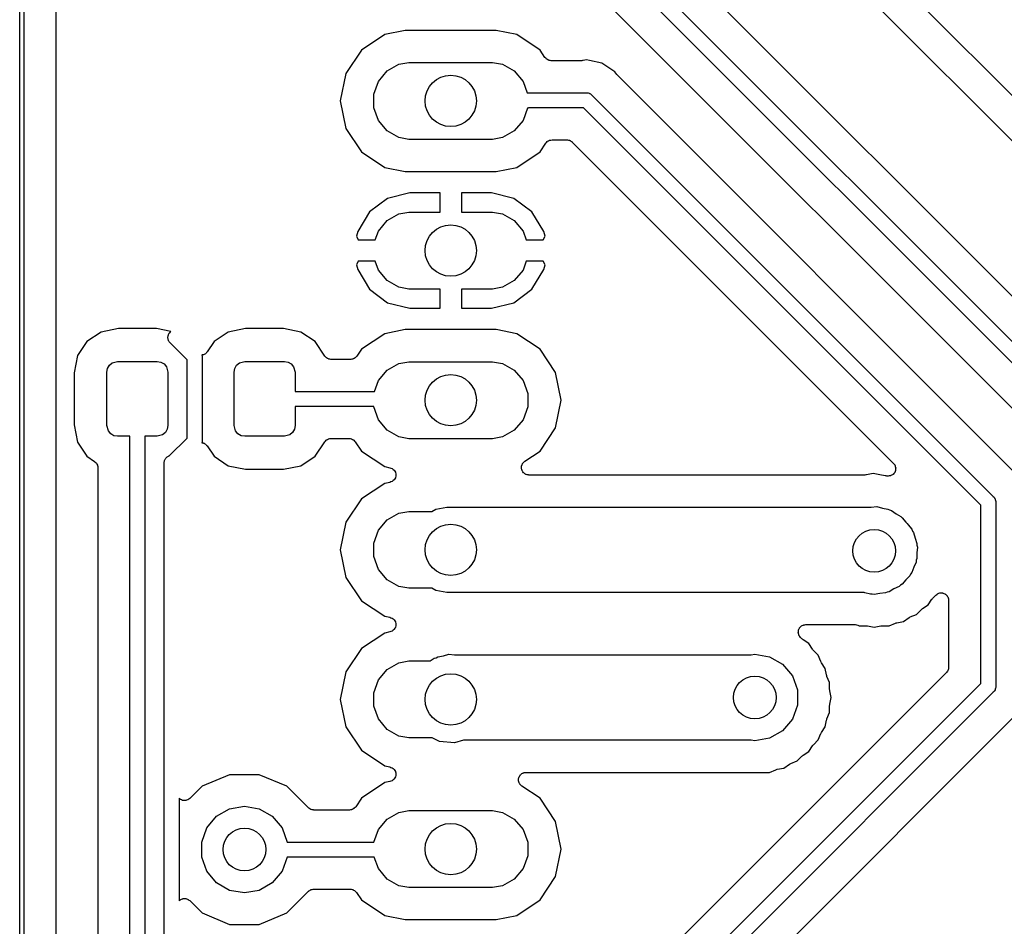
# Model space of a CAD drawing. Extents: x 81 to 161, y -172 to -32.
# Tile 12 of 20: x 81 to 105, y -72 to -50. Entities that reach past the tile are written whole.
import ezdxf

# ---------------------------------------------------------------- set-up
doc = ezdxf.new("R2010")
doc.units = 0
doc.header["$MEASUREMENT"] = 0
doc.layers.add('BLACK', color=7, linetype='CONTINUOUS')

msp = doc.modelspace()

# ---------------------------------------------------------------- linework, layer by layer
at = {"layer": 'BLACK', "linetype": 'CONTINUOUS'}
for p, q in [((81.484, -170.813), (81.484, -33.2762)), ((81.584, -33.2947), (81.584, -170.794)), ((82.334, -170.411), (82.334, -33.6779)), ((110.613, -58.0017), (98.1718, -45.561)), ((110.823, -64.4615), (92.4735, -46.112)), ((92.9685, -46.112), (111.116, -64.2599)), ((109.105, -61.188), (94.1393, -46.2222)), ((97.735, -46.1848), (109.989, -58.4385)), ((93.9641, -48.6633), (110.022, -64.7209)), ((90.0232, -50.6577), (89.4774, -51.0224)), ((90.5045, -50.562), (90.0232, -50.6577)), ((92.6295, -50.562), (90.5045, -50.562)), ((93.1108, -50.6577), (92.6295, -50.562)), ((93.6566, -51.0224), (93.1108, -50.6577)), ((89.4774, -51.0224), (89.1127, -51.5682)), ((93.7714, -51.1942), (93.6566, -51.0224)), ((90.0796, -51.5119), (90.3544, -51.3532)), ((90.3544, -51.3532), (90.5883, -51.312)), ((90.5883, -51.312), (92.5457, -51.312)), ((92.5457, -51.312), (92.7796, -51.3532)), ((92.7796, -51.3532), (93.0544, -51.5119)), ((93.7885, -51.2121), (93.7714, -51.1942)), ((93.8044, -51.2311), (93.7885, -51.2121)), ((93.8094, -51.234), (93.8044, -51.2311)), ((93.8134, -51.2381), (93.8094, -51.234)), ((93.8356, -51.2491), (93.8134, -51.2381)), ((93.857, -51.2614), (93.8356, -51.2491)), ((93.8627, -51.2625), (93.857, -51.2614)), ((93.8679, -51.265), (93.8627, -51.2625)), ((93.8925, -51.2677), (93.8679, -51.265)), ((93.9169, -51.272), (93.8925, -51.2677)), ((94.6337, -51.272), (93.9169, -51.272)), ((94.6506, -51.269), (94.6337, -51.272)), ((94.6678, -51.2686), (94.6506, -51.269)), ((94.742, -51.2539), (94.6678, -51.2686)), ((94.8162, -51.2686), (94.742, -51.2539)), ((95.1029, -51.3257), (94.8162, -51.2686)), ((95.4089, -51.5301), (95.1029, -51.3257)), ((89.1127, -51.5682), (88.9847, -52.212)), ((89.8756, -51.7551), (90.0796, -51.5119)), ((93.0544, -51.5119), (93.2584, -51.7551)), ((95.4509, -51.593), (95.4089, -51.5301)), ((95.4628, -51.6054), (95.4509, -51.593)), ((89.767, -52.0533), (89.8756, -51.7551)), ((93.2584, -51.7551), (93.3556, -52.022)), ((95.4727, -51.6195), (95.4628, -51.6054)), ((104.717, -60.8643), (95.4727, -51.6195)), ((89.767, -52.3707), (89.767, -52.0533)), ((93.3556, -52.022), (94.7344, -52.022)), ((94.7344, -52.022), (94.7575, -52.02)), ((94.7575, -52.02), (94.7799, -52.026)), ((94.7799, -52.026), (94.8028, -52.03)), ((94.8028, -52.03), (94.8096, -52.0339)), ((94.8096, -52.0339), (94.8171, -52.036)), ((94.8171, -52.036), (94.8361, -52.0493)), ((94.8361, -52.0493), (94.8562, -52.0609)), ((88.9847, -52.212), (89.1127, -52.8558)), ((94.8562, -52.0609), (94.8711, -52.0787)), ((94.8711, -52.0787), (104.258, -61.4659)), ((89.8756, -52.6689), (89.767, -52.3707)), ((93.3628, -52.3823), (93.2584, -52.6689)), ((93.3818, -52.379), (93.3628, -52.3823)), ((93.3885, -52.3751), (93.3818, -52.379)), ((93.3961, -52.373), (93.3885, -52.3751)), ((93.3976, -52.372), (93.3961, -52.373)), ((94.6695, -52.372), (93.3976, -52.372)), ((103.965, -61.6675), (94.6695, -52.372)), ((90.0796, -52.9121), (89.8756, -52.6689)), ((93.2584, -52.6689), (93.0544, -52.9121)), ((89.1127, -52.8558), (89.4774, -53.4016)), ((90.3544, -53.0708), (90.0796, -52.9121)), ((93.0544, -52.9121), (92.7796, -53.0708)), ((90.5883, -53.112), (90.3544, -53.0708)), ((92.5457, -53.112), (90.5883, -53.112)), ((92.7796, -53.0708), (92.5457, -53.112)), ((93.6566, -53.4016), (93.7914, -53.1998)), ((93.7914, -53.1998), (93.8085, -53.1819)), ((93.8085, -53.1819), (93.8244, -53.1629)), ((93.8244, -53.1629), (93.8295, -53.16)), ((93.8295, -53.16), (93.8335, -53.1559)), ((93.8335, -53.1559), (93.8556, -53.1449)), ((93.8556, -53.1449), (93.8771, -53.1326)), ((93.8771, -53.1326), (93.8828, -53.1315)), ((93.8828, -53.1315), (93.888, -53.129)), ((93.888, -53.129), (93.9126, -53.1263)), ((93.9126, -53.1263), (93.9369, -53.122)), ((93.9369, -53.122), (94.2864, -53.122)), ((94.2864, -53.122), (94.2939, -53.1233)), ((94.2939, -53.1233), (94.3016, -53.1227)), ((94.3016, -53.1227), (94.3237, -53.1286)), ((94.3237, -53.1286), (94.3462, -53.1326)), ((94.3462, -53.1326), (94.3529, -53.1364)), ((94.3529, -53.1364), (94.3603, -53.1384)), ((94.3603, -53.1384), (94.3791, -53.1515)), ((94.3791, -53.1515), (94.3989, -53.1629)), ((94.3989, -53.1629), (94.4038, -53.1688)), ((94.4038, -53.1688), (94.4101, -53.1733)), ((94.4101, -53.1733), (101.926, -60.6893)), ((89.4774, -53.4016), (90.0232, -53.7663)), ((93.1108, -53.7663), (93.6566, -53.4016)), ((90.0232, -53.7663), (90.5045, -53.862)), ((90.5045, -53.862), (92.6295, -53.862)), ((92.6295, -53.862), (93.1108, -53.7663)), ((90.0904, -54.4931), (89.6678, -54.8065)), ((90.6136, -54.362), (90.0904, -54.4931)), ((91.317, -54.362), (90.6136, -54.362)), ((91.317, -54.812), (91.317, -54.362)), ((91.817, -54.362), (91.817, -54.812)), ((92.5204, -54.362), (91.817, -54.362)), ((93.0436, -54.4931), (92.5204, -54.362)), ((93.4662, -54.8065), (93.0436, -54.4931)), ((89.6678, -54.8065), (89.3919, -55.267)), ((90.3544, -54.8532), (90.5883, -54.812)), ((90.5883, -54.812), (91.317, -54.812)), ((91.817, -54.812), (92.5457, -54.812)), ((92.5457, -54.812), (92.7796, -54.8532)), ((93.7421, -55.267), (93.4662, -54.8065)), ((89.8756, -55.2551), (90.0796, -55.0119)), ((90.0796, -55.0119), (90.3544, -54.8532)), ((92.7796, -54.8532), (93.0544, -55.0119)), ((93.0544, -55.0119), (93.2584, -55.2551)), ((89.3919, -55.267), (89.3614, -55.3788)), ((89.8002, -55.462), (89.8756, -55.2551)), ((93.2584, -55.2551), (93.3338, -55.462)), ((93.7726, -55.3788), (93.7421, -55.267)), ((89.3614, -55.3788), (89.4055, -55.462)), ((89.4055, -55.462), (89.8002, -55.462)), ((93.3338, -55.462), (93.7285, -55.462)), ((93.7285, -55.462), (93.7726, -55.3788)), ((89.4055, -55.962), (89.3614, -56.0452)), ((89.8002, -55.962), (89.4055, -55.962)), ((89.8756, -56.1689), (89.8002, -55.962)), ((93.3338, -55.962), (93.2584, -56.1689)), ((93.7285, -55.962), (93.3338, -55.962)), ((93.7726, -56.0452), (93.7285, -55.962)), ((89.3614, -56.0452), (89.3919, -56.157)), ((89.3919, -56.157), (89.6678, -56.6175)), ((90.0796, -56.4121), (89.8756, -56.1689)), ((93.2584, -56.1689), (93.0544, -56.4121)), ((93.4662, -56.6175), (93.7421, -56.157)), ((93.7421, -56.157), (93.7726, -56.0452)), ((90.3544, -56.5708), (90.0796, -56.4121)), ((93.0544, -56.4121), (92.7796, -56.5708)), ((89.6678, -56.6175), (90.0904, -56.9309)), ((90.5883, -56.612), (90.3544, -56.5708)), ((91.317, -56.612), (90.5883, -56.612)), ((91.317, -57.062), (91.317, -56.612)), ((92.5457, -56.612), (91.817, -56.612)), ((91.817, -56.612), (91.817, -57.062)), ((92.7796, -56.5708), (92.5457, -56.612)), ((93.0436, -56.9309), (93.4662, -56.6175)), ((90.0904, -56.9309), (90.6136, -57.062)), ((90.6136, -57.062), (91.317, -57.062)), ((91.817, -57.062), (92.5204, -57.062)), ((92.5204, -57.062), (93.0436, -56.9309)), ((83.7922, -57.5389), (83.3867, -57.6195)), ((84.6828, -57.5389), (83.7922, -57.5389)), ((85.0213, -57.6062), (84.6828, -57.5389)), ((86.7672, -57.5389), (86.3617, -57.6195)), ((87.6578, -57.5389), (86.7672, -57.5389)), ((88.0633, -57.6195), (87.6578, -57.5389)), ((90.5045, -57.562), (90.0232, -57.6577)), ((92.6295, -57.562), (90.5045, -57.562)), ((93.1108, -57.6577), (92.6295, -57.562)), ((83.3867, -57.6195), (83.0575, -57.8395)), ((84.9507, -57.7318), (84.9547, -57.7168)), ((84.9521, -57.7473), (84.9507, -57.7318)), ((84.9507, -57.7628), (84.9521, -57.7473)), ((84.9547, -57.7778), (84.9507, -57.7628)), ((84.9547, -57.7168), (84.9561, -57.7013)), ((84.9561, -57.7933), (84.9547, -57.7778)), ((84.9561, -57.7013), (84.9627, -57.6872)), ((84.9627, -57.8074), (84.9561, -57.7933)), ((84.9627, -57.6872), (84.9667, -57.6722)), ((84.9667, -57.8224), (84.9627, -57.8074)), ((84.9667, -57.6722), (84.9756, -57.6594)), ((84.9756, -57.6594), (84.9822, -57.6454)), ((84.9822, -57.6454), (84.9932, -57.6344)), ((84.9932, -57.6344), (85.0213, -57.6062)), ((84.9932, -57.6344), (84.9932, -57.6344)), ((86.3617, -57.6195), (86.0325, -57.8395)), ((88.3925, -57.8395), (88.0633, -57.6195)), ((90.0232, -57.6577), (89.4774, -58.0224)), ((93.6566, -58.0224), (93.1108, -57.6577)), ((83.0575, -57.8395), (82.8375, -58.1687)), ((84.9756, -57.8351), (84.9667, -57.8224)), ((84.9822, -57.8492), (84.9756, -57.8351)), ((84.9932, -57.8602), (84.9822, -57.8492)), ((85.4, -58.267), (84.9932, -57.8602)), ((84.9932, -57.8602), (84.9932, -57.8602)), ((86.0325, -57.8395), (85.8705, -58.0819)), ((88.6195, -58.1792), (88.3925, -57.8395)), ((89.4774, -58.0224), (89.3726, -58.1792)), ((94.0213, -58.5682), (93.6566, -58.0224)), ((82.8375, -58.1687), (82.7569, -58.5742)), ((85.4, -60.097), (85.4, -58.267)), ((85.755, -58.1548), (85.7461, -58.157)), ((85.7461, -58.157), (85.752, -58.1791)), ((85.752, -58.1791), (85.75, -58.2022)), ((85.75, -58.2022), (85.75, -60.1618)), ((85.774, -58.1527), (85.755, -58.1548)), ((85.7843, -58.1476), (85.774, -58.1527)), ((85.7955, -58.1449), (85.7843, -58.1476)), ((85.8114, -58.1343), (85.7955, -58.1449)), ((85.8285, -58.1259), (85.8114, -58.1343)), ((85.8364, -58.1175), (85.8285, -58.1259)), ((85.846, -58.1111), (85.8364, -58.1175)), ((85.8573, -58.0957), (85.846, -58.1111)), ((85.8705, -58.0819), (85.8573, -58.0957)), ((88.6366, -58.1971), (88.6195, -58.1792)), ((88.6525, -58.2161), (88.6366, -58.1971)), ((88.6575, -58.2189), (88.6525, -58.2161)), ((88.6615, -58.2231), (88.6575, -58.2189)), ((88.6837, -58.2341), (88.6615, -58.2231)), ((88.7051, -58.2464), (88.6837, -58.2341)), ((88.7108, -58.2475), (88.7051, -58.2464)), ((88.716, -58.25), (88.7108, -58.2475)), ((88.7406, -58.2527), (88.716, -58.25)), ((88.765, -58.257), (88.7406, -58.2527)), ((89.2271, -58.257), (88.765, -58.257)), ((89.2515, -58.2527), (89.2271, -58.257)), ((89.2761, -58.25), (89.2515, -58.2527)), ((89.2813, -58.2475), (89.2761, -58.25)), ((89.287, -58.2464), (89.2813, -58.2475)), ((89.3084, -58.2341), (89.287, -58.2464)), ((89.3306, -58.2231), (89.3084, -58.2341)), ((89.3346, -58.2189), (89.3306, -58.2231)), ((89.3396, -58.2161), (89.3346, -58.2189)), ((89.3555, -58.1971), (89.3396, -58.2161)), ((89.3726, -58.1792), (89.3555, -58.1971)), ((83.525, -58.557), (83.5401, -58.4715)), ((83.5401, -58.4715), (83.5835, -58.3963)), ((83.5835, -58.3963), (83.65, -58.3405)), ((83.65, -58.3405), (83.775, -58.307)), ((83.775, -58.307), (84.7, -58.307)), ((84.7, -58.307), (84.7855, -58.3221)), ((84.7855, -58.3221), (84.8607, -58.3655)), ((84.8607, -58.3655), (84.9165, -58.432)), ((84.9165, -58.432), (84.95, -58.557)), ((86.5, -58.557), (86.5151, -58.4715)), ((86.5151, -58.4715), (86.5585, -58.3963)), ((86.5585, -58.3963), (86.625, -58.3405)), ((86.625, -58.3405), (86.75, -58.307)), ((86.75, -58.307), (87.675, -58.307)), ((87.675, -58.307), (87.7605, -58.3221)), ((87.7605, -58.3221), (87.8357, -58.3655)), ((87.8357, -58.3655), (87.8915, -58.432)), ((87.8915, -58.432), (87.925, -58.557)), ((90.0796, -58.5119), (90.3544, -58.3532)), ((90.3544, -58.3532), (90.5883, -58.312)), ((90.5883, -58.312), (92.5457, -58.312)), ((92.5457, -58.312), (92.7796, -58.3532)), ((92.7796, -58.3532), (93.0544, -58.5119)), ((82.7569, -58.5742), (82.7569, -59.7898)), ((83.525, -59.807), (83.525, -58.557)), ((84.95, -58.557), (84.95, -59.807)), ((86.5, -59.807), (86.5, -58.557)), ((87.925, -58.557), (87.925, -59.007)), ((89.8756, -58.7551), (90.0796, -58.5119)), ((93.0544, -58.5119), (93.2584, -58.7551)), ((94.1493, -59.212), (94.0213, -58.5682)), ((89.7839, -59.007), (89.8756, -58.7551)), ((93.2584, -58.7551), (93.367, -59.0533)), ((87.925, -59.007), (89.7839, -59.007)), ((93.367, -59.0533), (93.367, -59.3707)), ((89.767, -59.357), (87.925, -59.357)), ((87.925, -59.357), (87.925, -59.807)), ((89.767, -59.3707), (89.767, -59.357)), ((89.8756, -59.6689), (89.767, -59.3707)), ((93.367, -59.3707), (93.2584, -59.6689)), ((94.0213, -59.8558), (94.1493, -59.212)), ((82.7569, -59.7898), (82.8375, -60.1953)), ((83.5585, -59.932), (83.525, -59.807)), ((84.95, -59.807), (84.9349, -59.8925)), ((86.5335, -59.932), (86.5, -59.807)), ((87.925, -59.807), (87.9099, -59.8925)), ((90.0796, -59.9121), (89.8756, -59.6689)), ((93.2584, -59.6689), (93.0544, -59.9121)), ((93.6566, -60.4016), (94.0213, -59.8558)), ((83.6143, -59.9985), (83.5585, -59.932)), ((83.6895, -60.0419), (83.6143, -59.9985)), ((83.775, -60.057), (83.6895, -60.0419)), ((84.0625, -60.057), (83.775, -60.057)), ((84.0625, -91.454), (84.0625, -60.057)), ((84.7, -60.057), (84.4125, -60.057)), ((84.4125, -60.057), (84.4125, -91.454)), ((84.825, -60.0235), (84.7, -60.057)), ((84.8915, -59.9677), (84.825, -60.0235)), ((84.9349, -59.8925), (84.8915, -59.9677)), ((84.9831, -60.5139), (85.4, -60.097)), ((86.5893, -59.9985), (86.5335, -59.932)), ((86.6645, -60.0419), (86.5893, -59.9985)), ((86.75, -60.057), (86.6645, -60.0419)), ((87.675, -60.057), (86.75, -60.057)), ((87.8, -60.0235), (87.675, -60.057)), ((87.8665, -59.9677), (87.8, -60.0235)), ((87.9099, -59.8925), (87.8665, -59.9677)), ((88.7108, -60.1165), (88.716, -60.114)), ((88.716, -60.114), (88.7406, -60.1113)), ((88.7406, -60.1113), (88.765, -60.107)), ((88.765, -60.107), (89.187, -60.107)), ((89.187, -60.107), (89.2114, -60.1113)), ((89.2114, -60.1113), (89.236, -60.114)), ((89.236, -60.114), (89.2412, -60.1165)), ((90.3544, -60.0708), (90.0796, -59.9121)), ((90.5883, -60.112), (90.3544, -60.0708)), ((92.5457, -60.112), (90.5883, -60.112)), ((92.7796, -60.0708), (92.5457, -60.112)), ((93.0544, -59.9121), (92.7796, -60.0708)), ((82.8375, -60.1953), (83.0575, -60.5245)), ((85.752, -60.1849), (85.7461, -60.207)), ((85.7461, -60.207), (85.755, -60.2092)), ((85.75, -60.1618), (85.752, -60.1849)), ((85.755, -60.2092), (85.774, -60.2113)), ((85.774, -60.2113), (85.7843, -60.2164)), ((85.7843, -60.2164), (85.7955, -60.2191)), ((85.7955, -60.2191), (85.8114, -60.2297)), ((85.8114, -60.2297), (85.8285, -60.2381)), ((85.8285, -60.2381), (85.8364, -60.2465)), ((85.8364, -60.2465), (85.846, -60.2529)), ((85.846, -60.2529), (85.8573, -60.2683)), ((85.8573, -60.2683), (85.8705, -60.2821)), ((85.8705, -60.2821), (86.0325, -60.5245)), ((88.3925, -60.5245), (88.6195, -60.1848)), ((88.6195, -60.1848), (88.6366, -60.1669)), ((88.6366, -60.1669), (88.6525, -60.1479)), ((88.6525, -60.1479), (88.6575, -60.145)), ((88.6575, -60.145), (88.6615, -60.1409)), ((88.6615, -60.1409), (88.6837, -60.1299)), ((88.6837, -60.1299), (88.7051, -60.1176)), ((88.7051, -60.1176), (88.7108, -60.1165)), ((89.2412, -60.1165), (89.2469, -60.1176)), ((89.2469, -60.1176), (89.2683, -60.1299)), ((89.2683, -60.1299), (89.2905, -60.1409)), ((89.2905, -60.1409), (89.2945, -60.145)), ((89.2945, -60.145), (89.2995, -60.1479)), ((89.2995, -60.1479), (89.3154, -60.1669)), ((89.3154, -60.1669), (89.3325, -60.1848)), ((89.3325, -60.1848), (89.4774, -60.4016)), ((83.0575, -60.5245), (83.2347, -60.6429)), ((84.8936, -60.5812), (84.9014, -60.5678)), ((84.9014, -60.5678), (84.9133, -60.5578)), ((84.9133, -60.5578), (84.9233, -60.5459)), ((84.9233, -60.5459), (84.9368, -60.5381)), ((84.9368, -60.5381), (84.9487, -60.5281)), ((84.9487, -60.5281), (84.9633, -60.5228)), ((84.9633, -60.5228), (84.9767, -60.515)), ((84.9767, -60.515), (84.9831, -60.5139)), ((86.0325, -60.5245), (86.3617, -60.7445)), ((88.0633, -60.7445), (88.3925, -60.5245)), ((89.4774, -60.4016), (90.0232, -60.7663)), ((93.2975, -60.6415), (93.6566, -60.4016)), ((83.2347, -60.6429), (83.2526, -60.66)), ((83.2526, -60.66), (83.2716, -60.6759)), ((83.2716, -60.6759), (83.2745, -60.6809)), ((83.2745, -60.6809), (83.2786, -60.6849)), ((83.2786, -60.6849), (83.2896, -60.7071)), ((83.2896, -60.7071), (83.3019, -60.7286)), ((83.3019, -60.7286), (83.303, -60.7343)), ((83.303, -60.7343), (83.3055, -60.7394)), ((83.3055, -60.7394), (83.3082, -60.764)), ((83.3082, -60.764), (83.3125, -60.7884)), ((83.3125, -60.7884), (83.3125, -90.7226)), ((84.8625, -60.6512), (84.8678, -60.6365)), ((84.8625, -60.6667), (84.8625, -60.6512)), ((84.8625, -82.1614), (84.8625, -60.6667)), ((84.8678, -60.6365), (84.8705, -60.6212)), ((84.8705, -60.6212), (84.8783, -60.6078)), ((84.8783, -60.6078), (84.8836, -60.5932)), ((84.8836, -60.5932), (84.8936, -60.5812)), ((86.3617, -60.7445), (86.7672, -60.8251)), ((87.6578, -60.8251), (88.0633, -60.7445)), ((90.0232, -60.7663), (90.1443, -60.7904)), ((90.1443, -60.7904), (90.1692, -60.8)), ((90.1692, -60.8), (90.1944, -60.8086)), ((93.2201, -60.7984), (93.2224, -60.7776)), ((93.2224, -60.8078), (93.2201, -60.7984)), ((93.2224, -60.7566), (93.2257, -60.7476)), ((93.2224, -60.7776), (93.2224, -60.7566)), ((93.2257, -60.7476), (93.2267, -60.738)), ((93.2267, -60.738), (93.236, -60.7192)), ((93.236, -60.7192), (93.2432, -60.6995)), ((93.2432, -60.6995), (93.2494, -60.6921)), ((93.2494, -60.6921), (93.2536, -60.6835)), ((93.2536, -60.6835), (93.2688, -60.669)), ((93.2688, -60.669), (93.2823, -60.6529)), ((93.2823, -60.6529), (93.2906, -60.6481)), ((93.2906, -60.6481), (93.2975, -60.6415)), ((101.926, -60.6893), (101.939, -60.708)), ((101.939, -60.708), (101.954, -60.7255)), ((101.954, -60.7255), (101.957, -60.7327)), ((101.957, -60.7327), (101.961, -60.739)), ((101.961, -60.739), (101.967, -60.7611)), ((101.967, -60.7611), (101.975, -60.7826)), ((101.975, -60.7826), (101.975, -60.7903)), ((101.975, -60.7903), (101.977, -60.7977)), ((101.977, -60.7977), (101.975, -60.8205)), ((86.7672, -60.8251), (87.6578, -60.8251)), ((90.1944, -60.8086), (90.1974, -60.811)), ((90.1974, -60.811), (90.201, -60.8124)), ((90.201, -60.8124), (90.221, -60.83)), ((90.221, -60.83), (90.2418, -60.8466)), ((90.2418, -60.8466), (90.2438, -60.8499)), ((90.2438, -60.8499), (90.2467, -60.8525)), ((90.2467, -60.8525), (90.2595, -60.8758)), ((90.2595, -60.8758), (90.2733, -60.8986)), ((90.2733, -61.0254), (90.2595, -61.0482)), ((90.2733, -60.8986), (90.2741, -60.9024)), ((90.2741, -61.0216), (90.2733, -61.0254)), ((90.2741, -60.9024), (90.2759, -60.9057)), ((90.2759, -61.0183), (90.2741, -61.0216)), ((90.2759, -60.9057), (90.28, -60.9321)), ((90.28, -60.9919), (90.2759, -61.0183)), ((90.28, -60.9321), (90.2852, -60.9582)), ((90.2852, -60.9658), (90.28, -60.9919)), ((90.2852, -60.9582), (90.2846, -60.962)), ((90.2846, -60.962), (90.2852, -60.9658)), ((93.2224, -60.8174), (93.2224, -60.8078)), ((93.2296, -60.8371), (93.2224, -60.8174)), ((93.2346, -60.8575), (93.2296, -60.8371)), ((93.2399, -60.8655), (93.2346, -60.8575)), ((93.2432, -60.8745), (93.2399, -60.8655)), ((93.2567, -60.8906), (93.2432, -60.8745)), ((93.2683, -60.908), (93.2567, -60.8906)), ((93.2761, -60.9137), (93.2683, -60.908)), ((93.2823, -60.9211), (93.2761, -60.9137)), ((93.3004, -60.9315), (93.2823, -60.9211)), ((93.3174, -60.944), (93.3004, -60.9315)), ((93.3266, -60.9466), (93.3174, -60.944)), ((93.3349, -60.9514), (93.3266, -60.9466)), ((93.3556, -60.9551), (93.3349, -60.9514)), ((93.3757, -60.961), (93.3556, -60.9551)), ((93.3853, -60.9603), (93.3757, -60.961)), ((93.3948, -60.962), (93.3853, -60.9603)), ((101.257, -60.962), (93.3948, -60.962)), ((101.274, -60.959), (101.257, -60.962)), ((101.292, -60.9586), (101.274, -60.959)), ((101.447, -60.9277), (101.292, -60.9586)), ((101.602, -60.9586), (101.447, -60.9277)), ((101.733, -60.9846), (101.602, -60.9586)), ((101.602, -60.9586), (101.602, -60.9586)), ((101.75, -60.985), (101.733, -60.9846)), ((101.767, -60.988), (101.75, -60.985)), ((101.802, -60.988), (101.767, -60.988)), ((101.825, -60.984), (101.802, -60.988)), ((101.848, -60.982), (101.825, -60.984)), ((101.855, -60.9788), (101.848, -60.982)), ((101.862, -60.9774), (101.855, -60.9788)), ((101.882, -60.966), (101.862, -60.9774)), ((101.903, -60.9564), (101.882, -60.966)), ((101.908, -60.9509), (101.903, -60.9564)), ((101.915, -60.9471), (101.908, -60.9509)), ((101.93, -60.9295), (101.915, -60.9471)), ((101.946, -60.9134), (101.93, -60.9295)), ((101.949, -60.9064), (101.946, -60.9134)), ((101.954, -60.9005), (101.949, -60.9064)), ((101.962, -60.879), (101.954, -60.9005)), ((101.971, -60.8583), (101.962, -60.879)), ((101.972, -60.8506), (101.971, -60.8583)), ((101.975, -60.8434), (101.972, -60.8506)), ((101.975, -60.8205), (101.975, -60.8434)), ((90.0232, -61.1577), (89.4774, -61.5224)), ((90.1443, -61.1336), (90.0232, -61.1577)), ((90.1692, -61.124), (90.1443, -61.1336)), ((90.1944, -61.1154), (90.1692, -61.124)), ((90.1974, -61.113), (90.1944, -61.1154)), ((90.201, -61.1116), (90.1974, -61.113)), ((90.221, -61.094), (90.201, -61.1116)), ((90.2418, -61.0774), (90.221, -61.094)), ((90.2438, -61.0741), (90.2418, -61.0774)), ((90.2467, -61.0715), (90.2438, -61.0741)), ((90.2595, -61.0482), (90.2467, -61.0715)), ((104.258, -61.4659), (104.276, -61.4808)), ((104.276, -61.4808), (104.288, -61.5009)), ((89.4774, -61.5224), (89.1127, -62.0682)), ((91.2197, -61.7578), (91.4795, -61.712)), ((91.4795, -61.712), (101.403, -61.712)), ((101.403, -61.712), (101.535, -61.7004)), ((101.535, -61.7004), (101.664, -61.7348)), ((103.965, -65.8405), (103.965, -61.6675)), ((104.288, -61.5009), (104.301, -61.5199)), ((104.301, -61.5199), (104.303, -61.5275)), ((104.303, -61.5275), (104.307, -61.5342)), ((104.307, -61.5342), (104.311, -61.5571)), ((104.311, -61.5571), (104.317, -61.5795)), ((104.317, -61.5795), (104.315, -61.6026)), ((104.315, -61.6026), (104.315, -65.9054)), ((90.0796, -62.0119), (90.3544, -61.8532)), ((90.3544, -61.8532), (90.5883, -61.812)), ((90.5883, -61.812), (91.1258, -61.812)), ((91.1258, -61.812), (91.2197, -61.7578)), ((101.664, -61.7348), (101.794, -61.7578)), ((101.794, -61.7578), (101.833, -61.7801)), ((101.833, -61.7801), (101.876, -61.7917)), ((101.876, -61.7917), (101.985, -61.8678)), ((101.985, -61.8678), (102.1, -61.9341)), ((102.1, -61.9341), (102.118, -61.9555)), ((102.118, -61.9555), (102.126, -61.9601)), ((89.1127, -62.0682), (88.9847, -62.712)), ((89.8756, -62.2551), (90.0796, -62.0119)), ((102.126, -61.9601), (102.211, -62.0618)), ((102.211, -62.0618), (102.242, -62.0928)), ((102.242, -62.0928), (102.267, -62.1286)), ((102.267, -62.1286), (102.352, -62.2303)), ((89.767, -62.5533), (89.8756, -62.2551)), ((102.352, -62.2303), (102.368, -62.2723)), ((102.368, -62.2723), (102.393, -62.3089)), ((102.393, -62.3089), (102.428, -62.437)), ((89.767, -62.8707), (89.767, -62.5533)), ((102.428, -62.437), (102.473, -62.5617)), ((102.473, -62.5617), (102.473, -62.6064)), ((102.473, -62.6064), (102.485, -62.6495)), ((102.485, -62.6495), (102.473, -62.7816)), ((88.9847, -62.712), (89.1127, -63.3558)), ((89.8756, -63.1689), (89.767, -62.8707)), ((102.473, -62.7816), (102.473, -62.9143)), ((102.454, -63.0008), (102.398, -63.121)), ((102.458, -62.9563), (102.454, -63.0008)), ((102.473, -62.9143), (102.458, -62.9563)), ((90.0796, -63.4121), (89.8756, -63.1689)), ((102.305, -63.3204), (102.211, -63.4142)), ((102.324, -63.2799), (102.305, -63.3204)), ((102.352, -63.2457), (102.324, -63.2799)), ((102.398, -63.121), (102.352, -63.2457)), ((89.1127, -63.3558), (89.4774, -63.9016)), ((90.3544, -63.5708), (90.0796, -63.4121)), ((90.5883, -63.612), (90.3544, -63.5708)), ((102.055, -63.5698), (101.935, -63.6259)), ((102.087, -63.5382), (102.055, -63.5698)), ((102.126, -63.5159), (102.087, -63.5382)), ((102.211, -63.4142), (102.126, -63.5159)), ((91.1258, -63.612), (90.5883, -63.612)), ((91.2197, -63.6662), (91.1258, -63.612)), ((91.4795, -63.712), (91.2197, -63.6662)), ((101.238, -63.712), (91.4795, -63.712)), ((101.256, -63.7152), (101.238, -63.712)), ((101.385, -63.7496), (101.256, -63.7152)), ((101.429, -63.7457), (101.385, -63.7496)), ((101.473, -63.7534), (101.429, -63.7457)), ((101.604, -63.7304), (101.473, -63.7534)), ((101.736, -63.7188), (101.604, -63.7304)), ((101.776, -63.6999), (101.736, -63.7188)), ((101.82, -63.6922), (101.776, -63.6999)), ((101.935, -63.6259), (101.82, -63.6922)), ((102.844, -63.8414), (102.916, -63.7696)), ((102.916, -63.7696), (102.935, -63.7565)), ((102.935, -63.7565), (102.953, -63.7418)), ((102.953, -63.7418), (102.96, -63.7392)), ((102.96, -63.7392), (102.966, -63.7348)), ((102.966, -63.7348), (102.988, -63.7288)), ((102.988, -63.7288), (103.01, -63.721)), ((103.01, -63.721), (103.017, -63.721)), ((103.017, -63.721), (103.025, -63.719)), ((103.025, -63.719), (103.048, -63.721)), ((103.048, -63.721), (103.07, -63.721)), ((103.07, -63.721), (103.078, -63.7237)), ((103.078, -63.7237), (103.085, -63.7243)), ((103.085, -63.7243), (103.106, -63.734)), ((103.106, -63.734), (103.128, -63.7418)), ((103.128, -63.7418), (103.133, -63.7468)), ((103.133, -63.7468), (103.14, -63.75)), ((103.14, -63.75), (103.157, -63.7662)), ((103.157, -63.7662), (103.174, -63.7809)), ((103.174, -63.7809), (103.178, -63.7875)), ((103.178, -63.7875), (103.183, -63.793)), ((103.183, -63.793), (103.193, -63.8137)), ((89.4774, -63.9016), (90.0232, -64.2663)), ((102.603, -64.0877), (102.735, -63.9997)), ((102.735, -63.9997), (102.823, -63.8679)), ((102.823, -63.8679), (102.835, -63.8555)), ((102.835, -63.8555), (102.844, -63.8414)), ((103.193, -63.8137), (103.204, -63.8335)), ((103.204, -63.8335), (103.206, -63.8411)), ((103.206, -63.8411), (103.209, -63.8481)), ((103.209, -63.8481), (103.211, -63.8708)), ((103.211, -63.8708), (103.215, -63.8934)), ((103.215, -63.8934), (103.215, -65.4574)), ((102.318, -64.2822), (102.464, -64.2216)), ((102.464, -64.2216), (102.576, -64.1095)), ((102.576, -64.1095), (102.59, -64.0996)), ((102.59, -64.0996), (102.603, -64.0877)), ((90.0232, -64.2663), (90.1443, -64.2904)), ((90.1443, -64.2904), (90.1692, -64.3)), ((90.1692, -64.3), (90.1944, -64.3086)), ((90.1944, -64.3086), (90.1974, -64.311)), ((90.1974, -64.311), (90.201, -64.3124)), ((90.201, -64.3124), (90.221, -64.33)), ((90.221, -64.33), (90.2418, -64.3466)), ((90.2418, -64.3466), (90.2438, -64.3499)), ((90.2438, -64.3499), (90.2467, -64.3525)), ((90.2467, -64.3525), (90.2595, -64.3758)), ((90.2595, -64.3758), (90.2733, -64.3986)), ((90.2733, -64.3986), (90.2741, -64.4024)), ((90.2741, -64.4024), (90.2759, -64.4057)), ((90.2759, -64.4057), (90.28, -64.4321)), ((90.28, -64.4919), (90.2759, -64.5183)), ((90.28, -64.4321), (90.2852, -64.4582)), ((90.2852, -64.4658), (90.28, -64.4919)), ((90.2852, -64.4582), (90.2846, -64.462)), ((90.2846, -64.462), (90.2852, -64.4658)), ((99.771, -64.4936), (99.7917, -64.484)), ((99.7917, -64.484), (99.8115, -64.4726)), ((99.8115, -64.4726), (99.8191, -64.4712)), ((99.8191, -64.4712), (99.8261, -64.468)), ((99.8261, -64.468), (99.8488, -64.466)), ((99.8488, -64.466), (99.8714, -64.462)), ((99.8714, -64.462), (101.027, -64.462)), ((101.027, -64.462), (101.031, -64.4627)), ((101.031, -64.4627), (101.035, -64.4622)), ((101.035, -64.4622), (101.061, -64.4679)), ((101.061, -64.4679), (101.087, -64.4726)), ((101.087, -64.4726), (101.091, -64.4745)), ((101.091, -64.4745), (101.094, -64.4753)), ((101.094, -64.4753), (101.125, -64.488)), ((101.125, -64.488), (101.283, -64.488)), ((101.283, -64.488), (101.3, -64.491)), ((101.3, -64.491), (101.318, -64.4914)), ((101.318, -64.4914), (101.473, -64.5223)), ((101.473, -64.5223), (101.628, -64.4914)), ((101.628, -64.4914), (101.646, -64.491)), ((101.646, -64.491), (101.663, -64.488)), ((101.663, -64.488), (101.821, -64.488)), ((101.821, -64.488), (101.968, -64.4273)), ((101.968, -64.4273), (101.984, -64.4236)), ((101.984, -64.4236), (102, -64.4174)), ((102, -64.4174), (102.156, -64.3865)), ((102.156, -64.3865), (102.288, -64.2984)), ((102.288, -64.2984), (102.303, -64.2915)), ((102.303, -64.2915), (102.318, -64.2822)), ((90.0232, -64.6577), (89.4774, -65.0224)), ((90.1443, -64.6336), (90.0232, -64.6577)), ((90.1692, -64.624), (90.1443, -64.6336)), ((90.1944, -64.6154), (90.1692, -64.624)), ((90.1974, -64.613), (90.1944, -64.6154)), ((90.201, -64.6116), (90.1974, -64.613)), ((90.221, -64.594), (90.201, -64.6116)), ((90.2418, -64.5774), (90.221, -64.594)), ((90.2438, -64.5741), (90.2418, -64.5774)), ((90.2467, -64.5715), (90.2438, -64.5741)), ((90.2595, -64.5482), (90.2467, -64.5715)), ((90.2733, -64.5254), (90.2595, -64.5482)), ((90.2741, -64.5216), (90.2733, -64.5254)), ((90.2759, -64.5183), (90.2741, -64.5216)), ((99.697, -64.6523), (99.699, -64.6295)), ((99.699, -64.6597), (99.697, -64.6523)), ((99.699, -64.6066), (99.7017, -64.5994)), ((99.699, -64.6295), (99.699, -64.6066)), ((99.699, -64.6674), (99.699, -64.6597)), ((99.7068, -64.6889), (99.699, -64.6674)), ((99.7017, -64.5994), (99.7023, -64.5917)), ((99.7023, -64.5917), (99.712, -64.571)), ((99.7128, -64.711), (99.7068, -64.6889)), ((99.712, -64.571), (99.7198, -64.5495)), ((99.7172, -64.7173), (99.7128, -64.711)), ((99.7198, -64.7245), (99.7172, -64.7173)), ((99.7198, -64.5495), (99.7248, -64.5436)), ((99.7248, -64.5436), (99.728, -64.5366)), ((99.728, -64.5366), (99.7442, -64.5205)), ((99.7442, -64.5205), (99.7589, -64.5029)), ((99.7589, -64.5029), (99.7655, -64.4991)), ((99.7655, -64.4991), (99.771, -64.4936)), ((99.7345, -64.742), (99.7198, -64.7245)), ((99.7476, -64.7607), (99.7345, -64.742)), ((99.7824, -64.7955), (99.7476, -64.7607)), ((99.7965, -64.8054), (99.7824, -64.7955)), ((99.8089, -64.8173), (99.7965, -64.8054)), ((99.9407, -64.9053), (99.8089, -64.8173)), ((100.029, -65.0371), (99.9407, -64.9053)), ((89.4774, -65.0224), (89.1127, -65.5682)), ((91.3954, -65.1898), (91.5235, -65.1554)), ((91.5235, -65.1554), (91.6556, -65.167)), ((91.6556, -65.167), (98.5915, -65.167)), ((98.5915, -65.167), (98.679, -65.1516)), ((98.679, -65.1516), (99.0263, -65.2128)), ((100.041, -65.0495), (100.029, -65.0371)), ((100.05, -65.0636), (100.041, -65.0495)), ((100.163, -65.1757), (100.05, -65.0636)), ((100.223, -65.3221), (100.163, -65.1757)), ((90.0796, -65.5119), (90.3544, -65.3532)), ((90.3544, -65.3532), (90.5883, -65.312)), ((90.5883, -65.312), (91.0896, -65.312)), ((91.0896, -65.312), (91.1829, -65.2467)), ((91.1829, -65.2467), (91.226, -65.2351)), ((91.226, -65.2351), (91.2647, -65.2128)), ((91.2647, -65.2128), (91.3954, -65.1898)), ((99.0263, -65.2128), (99.3317, -65.3891)), ((99.3317, -65.3891), (99.5584, -65.6593)), ((100.232, -65.3367), (100.223, -65.3221)), ((100.239, -65.3524), (100.232, -65.3367)), ((100.327, -65.4842), (100.239, -65.3524)), ((89.1127, -65.5682), (88.9847, -66.212)), ((89.8756, -65.7551), (90.0796, -65.5119)), ((103.164, -65.5811), (93.1401, -75.6047)), ((100.358, -65.6396), (100.327, -65.4842)), ((100.365, -65.6557), (100.358, -65.6396)), ((103.168, -65.5748), (103.164, -65.5811)), ((103.174, -65.5699), (103.168, -65.5748)), ((103.185, -65.5501), (103.174, -65.5699)), ((103.199, -65.5313), (103.185, -65.5501)), ((103.201, -65.5239), (103.199, -65.5313)), ((103.204, -65.5172), (103.201, -65.5239)), ((103.208, -65.4947), (103.204, -65.5172)), ((103.214, -65.4726), (103.208, -65.4947)), ((103.215, -65.4574), (103.214, -65.4649)), ((103.214, -65.4649), (103.214, -65.4726)), ((89.767, -66.0533), (89.8756, -65.7551)), ((93.3995, -76.406), (103.965, -65.8405)), ((99.5584, -65.6593), (99.679, -65.9907)), ((100.368, -65.6725), (100.365, -65.6557)), ((100.429, -65.8189), (100.368, -65.6725)), ((100.429, -65.9774), (100.429, -65.8189)), ((89.767, -66.3707), (89.767, -66.0533)), ((104.258, -66.0421), (93.6011, -76.6993)), ((99.679, -65.9907), (99.679, -66.3433)), ((100.432, -65.9944), (100.429, -65.9774)), ((100.432, -66.0116), (100.432, -65.9944)), ((100.463, -66.167), (100.432, -66.0116)), ((104.276, -66.0272), (104.258, -66.0421)), ((104.288, -66.0071), (104.276, -66.0272)), ((104.301, -65.9881), (104.288, -66.0071)), ((104.303, -65.9805), (104.301, -65.9881)), ((104.307, -65.9738), (104.303, -65.9805)), ((104.311, -65.9509), (104.307, -65.9738)), ((104.317, -65.9285), (104.311, -65.9509)), ((104.315, -65.9054), (104.317, -65.9285)), ((88.9847, -66.212), (89.1127, -66.8558)), ((100.432, -66.3224), (100.463, -66.167)), ((100.432, -66.3396), (100.432, -66.3224)), ((89.8756, -66.6689), (89.767, -66.3707)), ((99.679, -66.3433), (99.5584, -66.6747)), ((100.368, -66.6615), (100.429, -66.5151)), ((100.429, -66.3566), (100.432, -66.3396)), ((100.429, -66.5151), (100.429, -66.3566)), ((90.0796, -66.9121), (89.8756, -66.6689)), ((94.7496, -76.6115), (104.717, -66.6437)), ((99.5584, -66.6747), (99.3317, -66.9449)), ((100.327, -66.8498), (100.358, -66.6944)), ((100.358, -66.6944), (100.365, -66.6783)), ((100.365, -66.6783), (100.368, -66.6615)), ((89.1127, -66.8558), (89.4774, -67.4016)), ((90.3544, -67.0708), (90.0796, -66.9121)), ((99.3317, -66.9449), (99.0263, -67.1212)), ((100.163, -67.1583), (100.223, -67.0119)), ((100.223, -67.0119), (100.232, -66.9973)), ((100.232, -66.9973), (100.239, -66.9816)), ((100.239, -66.9816), (100.327, -66.8498)), ((90.5883, -67.112), (90.3544, -67.0708)), ((91.1309, -67.112), (90.5883, -67.112)), ((91.3042, -67.1928), (91.1309, -67.112)), ((91.6555, -67.2236), (91.3042, -67.1928)), ((91.8666, -67.167), (91.6555, -67.2236)), ((98.5915, -67.167), (91.8666, -67.167)), ((98.679, -67.1824), (98.5915, -67.167)), ((99.0263, -67.1212), (98.679, -67.1824)), ((100.05, -67.2704), (100.163, -67.1583)), ((89.4774, -67.4016), (90.0232, -67.7663)), ((99.8089, -67.5167), (99.9407, -67.4287)), ((99.9407, -67.4287), (100.029, -67.2969)), ((100.029, -67.2969), (100.041, -67.2845)), ((100.041, -67.2845), (100.05, -67.2704)), ((99.5093, -67.7205), (99.5239, -67.7112)), ((99.5239, -67.7112), (99.6703, -67.6506)), ((99.6703, -67.6506), (99.7824, -67.5385)), ((99.7824, -67.5385), (99.7965, -67.5286)), ((99.7965, -67.5286), (99.8089, -67.5167)), ((90.0232, -67.7663), (90.1443, -67.7904)), ((90.1443, -67.7904), (90.1692, -67.8)), ((90.1692, -67.8), (90.1944, -67.8086)), ((90.1944, -67.8086), (90.1974, -67.811)), ((90.1974, -67.811), (90.201, -67.8124)), ((90.201, -67.8124), (90.221, -67.83)), ((90.221, -67.83), (90.2418, -67.8466)), ((90.2418, -67.8466), (90.2438, -67.8499)), ((90.2438, -67.8499), (90.2467, -67.8525)), ((90.2467, -67.8525), (90.2595, -67.8758)), ((90.2595, -67.8758), (90.2733, -67.8986)), ((90.2733, -67.8986), (90.2741, -67.9024)), ((90.2741, -67.9024), (90.2759, -67.9057)), ((90.2759, -67.9057), (90.28, -67.9321)), ((90.28, -67.9321), (90.2852, -67.9582)), ((93.2331, -67.9474), (93.25, -67.935)), ((93.25, -67.935), (93.2592, -67.9324)), ((93.2592, -67.9324), (93.2676, -67.9276)), ((93.2676, -67.9276), (93.2882, -67.9239)), ((93.2882, -67.9239), (93.3084, -67.918)), ((93.3084, -67.918), (93.3179, -67.9187)), ((93.3179, -67.9187), (93.3274, -67.917)), ((93.3274, -67.917), (99.0271, -67.917)), ((99.0271, -67.917), (99.1735, -67.8563)), ((99.1735, -67.8563), (99.1903, -67.8526)), ((99.1903, -67.8526), (99.2064, -67.8464)), ((99.2064, -67.8464), (99.3618, -67.8155)), ((99.3618, -67.8155), (99.4936, -67.7274)), ((99.4936, -67.7274), (99.5093, -67.7205)), ((86.3929, -67.973), (85.7497, -68.2394)), ((87.0891, -67.973), (86.3929, -67.973)), ((87.7323, -68.2394), (87.0891, -67.973)), ((90.0232, -68.1577), (89.4774, -68.5224)), ((90.1443, -68.1336), (90.0232, -68.1577)), ((90.1692, -68.124), (90.1443, -68.1336)), ((90.1944, -68.1154), (90.1692, -68.124)), ((90.1974, -68.113), (90.1944, -68.1154)), ((90.201, -68.1116), (90.1974, -68.113)), ((90.221, -68.094), (90.201, -68.1116)), ((90.2418, -68.0774), (90.221, -68.094)), ((90.2438, -68.0741), (90.2418, -68.0774)), ((90.2467, -68.0715), (90.2438, -68.0741)), ((90.2595, -68.0482), (90.2467, -68.0715)), ((90.2733, -68.0254), (90.2595, -68.0482)), ((90.2741, -68.0216), (90.2733, -68.0254)), ((90.2759, -68.0183), (90.2741, -68.0216)), ((90.28, -67.9919), (90.2759, -68.0183)), ((90.2852, -67.9658), (90.28, -67.9919)), ((90.2852, -67.9582), (90.2846, -67.962)), ((90.2846, -67.962), (90.2852, -67.9658)), ((93.1528, -68.0806), (93.1551, -68.0712)), ((93.1551, -68.1014), (93.1528, -68.0806)), ((93.1551, -68.0616), (93.1622, -68.0419)), ((93.1551, -68.0712), (93.1551, -68.0616)), ((93.1551, -68.1224), (93.1551, -68.1014)), ((93.1584, -68.1314), (93.1551, -68.1224)), ((93.1594, -68.141), (93.1584, -68.1314)), ((93.1687, -68.1598), (93.1594, -68.141)), ((93.1622, -68.0419), (93.1672, -68.0215)), ((93.1672, -68.0215), (93.1726, -68.0135)), ((93.1759, -68.1795), (93.1687, -68.1598)), ((93.1726, -68.0135), (93.1759, -68.0045)), ((93.1759, -68.0045), (93.1893, -67.9884)), ((93.1893, -67.9884), (93.201, -67.971)), ((93.201, -67.971), (93.2087, -67.9653)), ((93.2087, -67.9653), (93.2149, -67.9579)), ((93.2149, -67.9579), (93.2331, -67.9474)), ((85.7497, -68.2394), (85.4612, -68.5279)), ((88.2396, -68.7467), (87.7323, -68.2394)), ((93.182, -68.1869), (93.1759, -68.1795)), ((93.1863, -68.1955), (93.182, -68.1869)), ((93.2014, -68.21), (93.1863, -68.1955)), ((93.2149, -68.2261), (93.2014, -68.21)), ((93.2232, -68.2309), (93.2149, -68.2261)), ((93.2302, -68.2375), (93.2232, -68.2309)), ((93.6566, -68.5224), (93.2302, -68.2375)), ((85.221, -68.5313), (85.2125, -68.5242)), ((85.2125, -68.5242), (85.2125, -70.9218)), ((85.2371, -68.5475), (85.221, -68.5313)), ((85.2441, -68.5507), (85.2371, -68.5475)), ((85.25, -68.5557), (85.2441, -68.5507)), ((85.2715, -68.5635), (85.25, -68.5557)), ((85.2922, -68.5732), (85.2715, -68.5635)), ((85.2999, -68.5738), (85.2922, -68.5732)), ((85.3071, -68.5765), (85.2999, -68.5738)), ((85.33, -68.5765), (85.3071, -68.5765)), ((85.3528, -68.5785), (85.33, -68.5765)), ((85.3602, -68.5765), (85.3528, -68.5785)), ((85.3679, -68.5765), (85.3602, -68.5765)), ((85.3894, -68.5687), (85.3679, -68.5765)), ((85.4115, -68.5627), (85.3894, -68.5687)), ((85.4178, -68.5583), (85.4115, -68.5627)), ((85.425, -68.5557), (85.4178, -68.5583)), ((85.4425, -68.541), (85.425, -68.5557)), ((85.4612, -68.5279), (85.4425, -68.541)), ((89.4774, -68.5224), (89.3452, -68.7202)), ((94.0213, -69.0682), (93.6566, -68.5224)), ((86.0883, -68.9451), (86.3937, -68.7688)), ((86.3937, -68.7688), (86.741, -68.7076)), ((86.741, -68.7076), (87.0883, -68.7688)), ((87.0883, -68.7688), (87.3937, -68.9451)), ((88.2459, -68.7512), (88.2396, -68.7467)), ((88.2509, -68.7571), (88.2459, -68.7512)), ((88.2707, -68.7685), (88.2509, -68.7571)), ((88.2894, -68.7816), (88.2707, -68.7685)), ((88.2968, -68.7836), (88.2894, -68.7816)), ((88.3035, -68.7874), (88.2968, -68.7836)), ((88.326, -68.7914), (88.3035, -68.7874)), ((88.3481, -68.7973), (88.326, -68.7914)), ((88.3558, -68.7967), (88.3481, -68.7973)), ((88.3634, -68.798), (88.3558, -68.7967)), ((89.1997, -68.798), (88.3634, -68.798)), ((89.2241, -68.7937), (89.1997, -68.798)), ((89.2487, -68.791), (89.2241, -68.7937)), ((89.2539, -68.7884), (89.2487, -68.791)), ((89.2596, -68.7874), (89.2539, -68.7884)), ((89.281, -68.7751), (89.2596, -68.7874)), ((89.3032, -68.7641), (89.281, -68.7751)), ((89.3072, -68.76), (89.3032, -68.7641)), ((89.3122, -68.7571), (89.3072, -68.76)), ((89.3281, -68.7381), (89.3122, -68.7571)), ((89.3452, -68.7202), (89.3281, -68.7381)), ((90.0796, -69.0119), (90.3544, -68.8532)), ((90.3544, -68.8532), (90.5883, -68.812)), ((90.5883, -68.812), (92.5457, -68.812)), ((92.5457, -68.812), (92.7796, -68.8532)), ((92.7796, -68.8532), (93.0544, -69.0119)), ((85.8616, -69.2153), (86.0883, -68.9451)), ((87.3937, -68.9451), (87.6204, -69.2153)), ((89.8756, -69.2551), (90.0796, -69.0119)), ((93.0544, -69.0119), (93.2584, -69.2551)), ((94.1493, -69.712), (94.0213, -69.0682)), ((85.741, -69.5467), (85.8616, -69.2153)), ((87.6204, -69.2153), (87.741, -69.5467)), ((89.7689, -69.548), (89.8756, -69.2551)), ((93.2584, -69.2551), (93.367, -69.5533)), ((85.741, -69.8993), (85.741, -69.5467)), ((87.741, -69.5467), (87.741, -69.548)), ((87.741, -69.548), (89.7689, -69.548)), ((93.367, -69.5533), (93.367, -69.8707)), ((94.0213, -70.3558), (94.1493, -69.712)), ((85.8616, -70.2307), (85.741, -69.8993)), ((87.741, -69.8993), (87.6204, -70.2307)), ((89.7769, -69.898), (87.741, -69.898)), ((87.741, -69.898), (87.741, -69.8993)), ((89.8756, -70.1689), (89.7769, -69.898)), ((93.367, -69.8707), (93.2584, -70.1689)), ((86.0883, -70.5009), (85.8616, -70.2307)), ((87.6204, -70.2307), (87.3937, -70.5009)), ((90.0796, -70.4121), (89.8756, -70.1689)), ((93.2584, -70.1689), (93.0544, -70.4121)), ((90.3544, -70.5708), (90.0796, -70.4121)), ((93.0544, -70.4121), (92.7796, -70.5708)), ((93.6566, -70.9016), (94.0213, -70.3558)), ((86.3937, -70.6772), (86.0883, -70.5009)), ((86.741, -70.7384), (86.3937, -70.6772)), ((87.0883, -70.6772), (86.741, -70.7384)), ((87.3937, -70.5009), (87.0883, -70.6772)), ((87.7323, -71.2066), (88.2396, -70.6993)), ((88.2396, -70.6993), (88.2459, -70.6948)), ((88.2459, -70.6948), (88.2509, -70.6889)), ((88.2509, -70.6889), (88.2707, -70.6775)), ((88.2707, -70.6775), (88.2894, -70.6644)), ((88.2894, -70.6644), (88.2968, -70.6624)), ((88.2968, -70.6624), (88.3035, -70.6586)), ((88.3035, -70.6586), (88.326, -70.6546)), ((88.326, -70.6546), (88.3481, -70.6487)), ((88.3481, -70.6487), (88.3558, -70.6493)), ((88.3558, -70.6493), (88.3634, -70.648)), ((88.3634, -70.648), (89.2144, -70.648)), ((89.2144, -70.648), (89.2388, -70.6523)), ((89.2388, -70.6523), (89.2634, -70.655)), ((89.2634, -70.655), (89.2686, -70.6576)), ((89.2686, -70.6576), (89.2743, -70.6586)), ((89.2743, -70.6586), (89.2957, -70.6709)), ((89.2957, -70.6709), (89.3179, -70.6819)), ((89.3179, -70.6819), (89.3219, -70.686)), ((89.3219, -70.686), (89.3269, -70.6889)), ((89.3269, -70.6889), (89.3428, -70.7079)), ((89.3428, -70.7079), (89.3599, -70.7258)), ((90.5883, -70.612), (90.3544, -70.5708)), ((92.5457, -70.612), (90.5883, -70.612)), ((92.7796, -70.5708), (92.5457, -70.612)), ((85.2125, -70.9218), (85.221, -70.9147)), ((85.221, -70.9147), (85.2371, -70.8985)), ((85.2371, -70.8985), (85.2441, -70.8953)), ((85.2441, -70.8953), (85.25, -70.8903)), ((85.25, -70.8903), (85.2715, -70.8825)), ((85.2715, -70.8825), (85.2922, -70.8728)), ((85.2922, -70.8728), (85.2999, -70.8722)), ((85.2999, -70.8722), (85.3071, -70.8695)), ((85.3071, -70.8695), (85.33, -70.8695)), ((85.33, -70.8695), (85.3528, -70.8675)), ((85.3528, -70.8675), (85.3602, -70.8695)), ((85.3602, -70.8695), (85.3679, -70.8695)), ((85.3679, -70.8695), (85.3894, -70.8773)), ((85.3894, -70.8773), (85.4115, -70.8833)), ((85.4115, -70.8833), (85.4178, -70.8877)), ((85.4178, -70.8877), (85.425, -70.8903)), ((85.425, -70.8903), (85.4425, -70.905)), ((85.4425, -70.905), (85.4612, -70.9181)), ((85.4612, -70.9181), (85.7497, -71.2066)), ((89.3599, -70.7258), (89.4774, -70.9016)), ((89.4774, -70.9016), (90.0232, -71.2663)), ((93.1108, -71.2663), (93.6566, -70.9016)), ((85.7497, -71.2066), (86.3929, -71.473)), ((87.0891, -71.473), (87.7323, -71.2066)), ((90.0232, -71.2663), (90.5045, -71.362)), ((90.5045, -71.362), (92.6295, -71.362)), ((92.6295, -71.362), (93.1108, -71.2663)), ((86.3929, -71.473), (87.0891, -71.473))]:
    msp.add_line(p, q, dxfattribs=at)
at = {"layer": 'BLACK'}
for centre, radius in [((91.567, -52.212), 0.6), ((91.567, -52.212), 0.6), ((91.567, -55.712), 0.6), ((91.567, -55.712), 0.6), ((91.567, -59.212), 0.6), ((91.567, -59.212), 0.6), ((91.567, -62.712), 0.6), ((91.567, -62.712), 0.6), ((101.473, -62.738), 0.5), ((91.567, -66.212), 0.6), ((91.567, -66.212), 0.6), ((98.679, -66.167), 0.5), ((86.741, -69.723), 0.5), ((91.567, -69.712), 0.6), ((91.567, -69.712), 0.6)]:
    msp.add_circle(centre, radius, dxfattribs=at)

doc.saveas('drawing.dxf')
